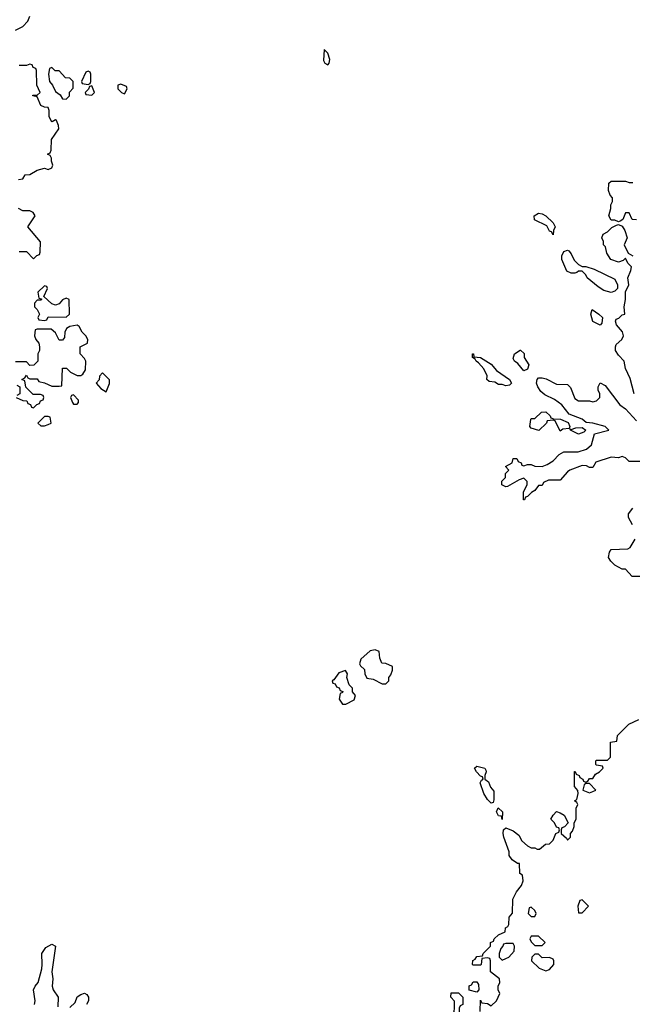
# Model space of a CAD drawing. Header units: inches. Extents: x 2601682 to 2755810, y 449311 to 584050.
# Tile 128 of 256: x 2669193 to 2672567, y 473810 to 479230. Entities that reach past the tile are written whole.
import ezdxf

# ---------------------------------------------------------------- set-up
doc = ezdxf.new("R2010")
doc.units = ezdxf.units.IN
doc.header["$MEASUREMENT"] = 0
doc.layers.add('C6467', color=7, linetype='Continuous')
doc.layers.add('C6477', color=7, linetype='Continuous')

msp = doc.modelspace()

# ---------------------------------------------------------------- linework, layer by layer
at = {"layer": 'C6467', "color": 2}
for points, elevation in [([(2669170, 479172), (2669210, 479192), (2669238, 479222), (2669248.7, 479250)], 14), ([(2669186, 478350), (2669210, 478354), (2669224, 478376), (2669250, 478378), (2669290, 478402), (2669330, 478412), (2669350, 478404.7), (2669370, 478414), (2669375.3, 478430), (2669368, 478452), (2669368, 478468), (2669362, 478482), (2669346, 478490), (2669362, 478498), (2669367.3, 478512.7), (2669368.9, 478571.1), (2669408, 478630), (2669407.3, 478647.3), (2669395.3, 478675.3), (2669390, 478678), (2669372, 478668), (2669368, 478670), (2669356.4, 478696.4), (2669355.3, 478730), (2669350, 478746), (2669330, 478748), (2669310, 478758), (2669290, 478806), (2669266, 478810), (2669266, 478814), (2669290, 478814), (2669306, 478830), (2669288, 478870), (2669286, 478950), (2669282, 478962), (2669267.3, 478967.3), (2669262, 478982), (2669250, 478986), (2669230, 478978), (2669190, 478978)], 14), ([(2669190, 477954), (2669230, 477954), (2669270, 477914), (2669287.3, 477932.7), (2669302, 477938), (2669306, 477950), (2669307.3, 478007.3), (2669238, 478090), (2669278, 478150), (2669268.4, 478168.4), (2669250, 478178), (2669210, 478178), (2669186, 478190)], 14), ([(2669174, 477150), (2669210, 477134), (2669232.7, 477132.7), (2669238, 477118), (2669252.7, 477112.7), (2669258, 477098), (2669270, 477094), (2669287.3, 477112.7), (2669302, 477118), (2669308, 477132), (2669322, 477138), (2669326, 477150), (2669322, 477162), (2669307.3, 477167.3), (2669267.3, 477167.3), (2669227.3, 477207.3), (2669222, 477242), (2669206, 477250), (2669222, 477258), (2669230, 477274), (2669238, 477258), (2669250, 477254), (2669290, 477254), (2669298, 477238), (2669330, 477232), (2669370, 477212), (2669410, 477212), (2669426, 477214), (2669428.4, 477311.6), (2669451.6, 477311.6), (2669474, 477290), (2669510, 477272), (2669530, 477272), (2669540.4, 477279.6), (2669556.4, 477303.6), (2669558, 477350), (2669550, 477366), (2669526, 477390), (2669526, 477430), (2669566, 477450), (2669568, 477470), (2669558, 477490), (2669538, 477510), (2669520.4, 477540.4), (2669510, 477548), (2669470, 477542), (2669452, 477530), (2669442, 477510), (2669439.6, 477480.4), (2669430, 477466), (2669410, 477466), (2669390, 477506), (2669367.3, 477527.3), (2669290, 477526), (2669278, 477522), (2669274, 477490), (2669282, 477470), (2669298, 477450), (2669302, 477430), (2669302, 477410), (2669294, 477390), (2669294, 477350), (2669271.6, 477328.4), (2669250, 477326), (2669230, 477346), (2669170, 477346)], 14), ([(2669178, 477218), (2669194, 477210), (2669194, 477170), (2669178, 477162)], 14), ([(2669275.3, 473810), (2669279, 473830), (2669268.7, 473890), (2669278, 473910), (2669295.3, 473930), (2669314.6, 474005.4), (2669318, 474030), (2669315.3, 474090), (2669336.4, 474123.6), (2669370, 474142), (2669391.3, 474131.3), (2669371, 473990), (2669376, 473950), (2669371.3, 473910), (2669378, 473890), (2669404.7, 473850), (2669403.6, 473796.4)], 10), ([(2669470, 473792), (2669499.3, 473820.7), (2669510, 473852), (2669530, 473864.7), (2669551, 473871), (2669563.6, 473863.6), (2669572, 473850), (2669572, 473830), (2669562, 473810)], 10)]:
    msp.add_lwpolyline(points, dxfattribs=dict(at, elevation=elevation))
at = {"layer": 'C6467', "color": 2, "elevation": 14}
for points in [[(2669370, 478966), (2669358, 478962), (2669352, 478930), (2669358, 478890), (2669374, 478870), (2669390, 478834), (2669416.9, 478816.9), (2669430, 478794), (2669450, 478792), (2669468, 478810), (2669468.4, 478831.6), (2669487.3, 478852.7), (2669488, 478890), (2669470, 478908), (2669446, 478910), (2669410, 478948), (2669388.4, 478948.4)], [(2669570, 478946), (2669558, 478942), (2669534, 478890), (2669538, 478878), (2669570, 478874), (2669582, 478878), (2669586, 478890), (2669586, 478930), (2669582, 478942)], [(2669590, 478866), (2669578, 478862), (2669572.7, 478847.3), (2669554, 478830), (2669558, 478818), (2669590, 478814), (2669606, 478830)], [(2669750, 478875.3), (2669734, 478870), (2669734, 478850), (2669754, 478830), (2669770, 478822), (2669786, 478850), (2669782, 478862)], [(2669330, 477766), (2669294, 477730), (2669298, 477698), (2669314, 477694), (2669314, 477690), (2669310, 477686), (2669290, 477686), (2669274, 477670), (2669274, 477650), (2669290, 477634), (2669302, 477610), (2669294, 477590), (2669298, 477578), (2669330, 477574), (2669342, 477578), (2669350, 477594), (2669450, 477592), (2669468, 477610), (2669466, 477690), (2669450, 477698), (2669430, 477688), (2669410, 477666), (2669390, 477658), (2669370, 477666), (2669326, 477706), (2669346, 477750), (2669342, 477762)], [(2669650, 477286), (2669632.7, 477267.3), (2669631.6, 477248.4), (2669614, 477230), (2669639.6, 477199.6), (2669670, 477182), (2669687.3, 477227.3), (2669687.3, 477247.3)], [(2669490, 477166), (2669478, 477162), (2669474, 477150), (2669483.6, 477123.6), (2669490, 477114), (2669510, 477114), (2669516.4, 477123.6), (2669516.4, 477136.4)], [(2669350, 477046), (2669330, 477046), (2669294, 477010), (2669310, 476994), (2669330, 476994), (2669350, 477002), (2669366, 477010), (2669362, 477042)]]:
    msp.add_lwpolyline(points, close=True, dxfattribs=at)
at = {"layer": 'C6477', "color": 2}
for points, elevation in [([(2670870, 479066), (2670865.4, 479005.4), (2670874, 478990), (2670890, 478982), (2670898, 478990), (2670902, 479010), (2670890, 479046)], 14), ([(2672130, 478046), (2672122, 478062), (2672110, 478066), (2672095.3, 478095.3), (2672028.9, 478128.9), (2672026, 478150), (2672050, 478164.7), (2672070, 478161), (2672090.6, 478150.6), (2672130, 478112), (2672142, 478090), (2672132, 478070)], 10), ([(2672450, 477729), (2672410, 477739), (2672379, 477759), (2672318, 477810), (2672310, 477826), (2672290, 477846), (2672270, 477846), (2672262, 477838), (2672250, 477835.3), (2672230, 477835.3), (2672205.2, 477845.2), (2672179, 477910), (2672179, 477930), (2672190, 477954), (2672210, 477962), (2672216.9, 477956.9), (2672230, 477942), (2672246.8, 477906.8), (2672270, 477882), (2672290, 477872), (2672310, 477871.3), (2672356.8, 477856.8), (2672470, 477802), (2672486, 477770), (2672484.7, 477750), (2672470, 477735.3)], 10), ([(2672390, 477548.7), (2672348.7, 477568.7), (2672338, 477610), (2672346, 477634), (2672382, 477610), (2672402, 477590), (2672399.6, 477560.4)], 10), ([(2671870, 477215.3), (2671850, 477222), (2671830, 477222), (2671810, 477235.3), (2671778, 477238), (2671766, 477250), (2671768, 477270), (2671748.9, 477308.9), (2671720.4, 477340.4), (2671706, 477350), (2671702, 477362), (2671686, 477370), (2671686, 477390), (2671692, 477390), (2671694, 477374), (2671730, 477371), (2671790, 477334), (2671818.5, 477298.5), (2671891, 477250), (2671902, 477230), (2671890, 477218)], 10), ([(2671970, 477298), (2671937.2, 477337.2), (2671918, 477350), (2671910, 477366), (2671918, 477390), (2671948.4, 477411.6), (2671951.6, 477411.6), (2671972, 477392), (2671972, 477370), (2671996, 477330), (2671990, 477306)], 10), ([(2672170, 476966), (2672142, 477022), (2672130, 477026), (2672098, 477022), (2672094, 477010), (2672051.6, 476968.4), (2672010, 476982), (2672002, 476990), (2672008, 477030), (2672010, 477034), (2672030, 477034), (2672066, 477070), (2672090, 477070.8), (2672114, 477050), (2672118, 477038), (2672132.7, 477032.7), (2672170.9, 477030.9), (2672213.4, 477013.4), (2672222, 476990), (2672219.6, 476980.4), (2672183.6, 476976.4)], 10), ([(2672270, 476948.7), (2672226, 476970), (2672222, 476978), (2672230, 476974), (2672256.4, 476983.6), (2672290, 476984.7), (2672311.3, 476970), (2672299.8, 476960.2)], 10), ([(2671150, 475762), (2671123.5, 475756.5), (2671071.3, 475710), (2671064.7, 475684.7), (2671070, 475674), (2671092.7, 475652.7), (2671094, 475630), (2671105.4, 475605.4), (2671139.6, 475599.6), (2671190, 475574), (2671210, 475574), (2671226, 475590), (2671226, 475610), (2671236.4, 475623.6), (2671246, 475650), (2671246, 475670), (2671210, 475686), (2671187.3, 475687.3), (2671176.4, 475716.4), (2671173.2, 475753.2)], 14), ([(2670987.3, 475647.3), (2670950, 475635.3), (2670923.6, 475596.4), (2670914, 475590), (2670918, 475578), (2670930, 475574), (2670938, 475558), (2670952, 475552), (2670958, 475538), (2670972.7, 475532.7), (2670970, 475526), (2670958, 475522), (2670952, 475490), (2670970, 475462), (2670990, 475462), (2671034.6, 475485.4), (2671042, 475510), (2671026, 475530), (2671026, 475550), (2671008, 475568), (2670995.3, 475610), (2670998, 475630)], 14), ([(2671790, 474918), (2671770, 474938), (2671748.7, 474970), (2671729.2, 475030), (2671736.4, 475043.6), (2671746, 475050), (2671742, 475062), (2671730, 475066), (2671708, 475090), (2671698, 475110), (2671710, 475122), (2671754, 475110), (2671759.6, 475099.6), (2671762, 475090), (2671754, 475070), (2671754, 475050), (2671775.3, 475035.3), (2671786.4, 475006.4), (2671803.6, 474983.6), (2671803.6, 474936.4), (2671799.6, 474920.4)], 10), ([(2672330, 475026), (2672310, 475026), (2672302, 475018), (2672294, 474990), (2672330, 474974), (2672350, 474982), (2672366, 474990)], 10), ([(2671850, 474828), (2671846, 474846), (2671830, 474848), (2671818, 474870), (2671827.3, 474892.7), (2671852, 474870)], 10), ([(2672290, 474386), (2672278, 474382), (2672266, 474350), (2672270, 474314), (2672290, 474314), (2672326, 474350)], 10), ([(2672010, 474346), (2671998, 474342), (2671994, 474310), (2672010, 474294), (2672030, 474294), (2672038, 474310), (2672030, 474326)], 10), ([(2672050, 474186), (2672010, 474186), (2672002, 474170), (2672010, 474154), (2672030, 474134), (2672070, 474134), (2672086, 474150)], 10), ([(2671910, 474146), (2671870, 474146), (2671858, 474142), (2671854, 474130), (2671842, 474118), (2671834, 474090), (2671834, 474070), (2671850, 474054), (2671870, 474062), (2671886, 474070), (2671916.4, 474103.6), (2671918, 474130)], 10), ([(2672050, 474086), (2672030, 474086), (2672014, 474070), (2672012, 474050), (2672054, 474010), (2672090, 473994), (2672110, 474002), (2672135.3, 474030), (2672135.3, 474050), (2672130, 474058), (2672110, 474068), (2672070, 474066)], 10), ([(2671710, 473878), (2671668.4, 473888.4), (2671668.4, 473911.6), (2671682, 473918), (2671690, 473934), (2671710, 473934), (2671719.6, 473919.6), (2671722, 473890)], 10), ([(2671590, 473726), (2671566, 473750), (2671586, 473770), (2671588, 473790), (2671587.3, 473827.3), (2671568, 473850), (2671570, 473874), (2671610, 473874), (2671634, 473850), (2671634, 473810), (2671618, 473802), (2671614, 473790), (2671614, 473750)], 10)]:
    msp.add_lwpolyline(points, close=True, dxfattribs=dict(at, elevation=elevation))
at = {"layer": 'C6477', "color": 2, "elevation": 10}
for points in [[(2672590, 478128.7), (2672566, 478130), (2672550, 478166), (2672530, 478166), (2672514, 478130), (2672499.6, 478120.4), (2672490, 478118), (2672470, 478126), (2672450, 478126), (2672438, 478150), (2672448, 478190), (2672448.4, 478211.6), (2672458, 478230), (2672458, 478250), (2672444, 478264), (2672435.3, 478290), (2672438, 478330), (2672450, 478342), (2672530, 478342), (2672550, 478334), (2672570, 478334)], [(2672577.6, 477170), (2672554.8, 477254.8), (2672529.2, 477310), (2672522, 477350), (2672490, 477384), (2672473.2, 477410), (2672473.2, 477430), (2672478.6, 477441.4), (2672509, 477470), (2672519, 477490), (2672512.7, 477512.7), (2672479, 477550), (2672474, 477570), (2672478, 477582), (2672492.5, 477587.5), (2672510, 477604.7), (2672526, 477610), (2672521.2, 477650), (2672529.2, 477690), (2672528.7, 477731.3), (2672548, 477770), (2672542, 477810), (2672559, 477850), (2672562, 477870), (2672542, 477890), (2672530, 477918), (2672516, 477904), (2672490, 477895.3), (2672449.3, 477909.3), (2672425.6, 477945.6), (2672419, 477979), (2672408.7, 477990), (2672408, 478010), (2672398, 478030), (2672406, 478050), (2672430, 478062), (2672454.6, 478085.4), (2672480.4, 478099.6), (2672490, 478102), (2672510, 478094), (2672524.7, 478070), (2672538, 478030), (2672522, 477990), (2672544.7, 477944.7), (2672570, 477931)], [(2672610, 476798), (2672550, 476798), (2672530, 476818), (2672510, 476826), (2672490, 476818), (2672450, 476822), (2672366.4, 476793.6), (2672350, 476766), (2672330, 476766), (2672313.6, 476773.6), (2672290, 476775.3), (2672222, 476750), (2672210, 476742), (2672170, 476695.3), (2672104.7, 476695.3), (2672078, 476682), (2672070, 476666), (2672050, 476666), (2672030, 476638), (2672011.6, 476628.4), (2671990, 476606), (2671978, 476602), (2671972.7, 476587.3), (2671967.3, 476587.3), (2671968.4, 476631.6), (2671988, 476670), (2671987.3, 476687.3), (2671970, 476706), (2671943.6, 476696.4), (2671879.6, 476660.4), (2671870, 476658), (2671848, 476670), (2671848, 476690), (2671868, 476710), (2671868.4, 476731.6), (2671886, 476750), (2671868, 476770), (2671906, 476790), (2671910, 476814), (2671930, 476814), (2671938, 476798), (2671954, 476790), (2671958, 476778), (2671970, 476774), (2671990, 476782), (2672010, 476782), (2672030, 476772), (2672070, 476771.3), (2672098, 476782), (2672130, 476802), (2672163.1, 476836.9), (2672188.9, 476851.1), (2672268.4, 476851.6), (2672313.6, 476866.4), (2672342, 476890), (2672358, 476950), (2672438, 476970), (2672418, 476990), (2672350, 477009.2), (2672312.3, 477012.3), (2672290, 477032), (2672219.3, 477059.3), (2672179, 477110), (2672138.6, 477138.6), (2672085.5, 477165.5), (2672063.1, 477183.1), (2672046, 477210), (2672039.5, 477230), (2672042, 477250), (2672050, 477258), (2672070, 477258.8), (2672093, 477253), (2672150, 477224.7), (2672210, 477222), (2672225.4, 477205.4), (2672250, 477144.7), (2672270, 477131.3), (2672330, 477131.3), (2672350, 477126), (2672370, 477132), (2672388, 477150), (2672388, 477170), (2672378, 477190), (2672378, 477210), (2672390, 477232), (2672416.9, 477216.9), (2672498.8, 477110), (2672530, 477087.3), (2672590, 477022.8)], [(2672568, 476450), (2672546, 476490), (2672546, 476510), (2672570, 476542)], [(2672614, 476166), (2672566, 476166), (2672530, 476206), (2672510, 476206), (2672470, 476228), (2672448.9, 476248.9), (2672435.3, 476270), (2672440.4, 476299.6), (2672450, 476314), (2672542, 476318), (2672555.3, 476324.7), (2672582, 476370)], [(2671728, 473770), (2671730, 473834), (2671738, 473818), (2671770, 473814), (2671790, 473802), (2671818, 473830), (2671838, 473870), (2671828, 473890), (2671828, 473910), (2671838, 473930), (2671835.3, 473950), (2671786, 473990), (2671786, 474050), (2671782, 474062), (2671770, 474066), (2671738, 474062), (2671734, 474030), (2671730, 474026), (2671690, 474026), (2671686, 474030), (2671688, 474052), (2671702, 474058), (2671710, 474074), (2671742, 474078), (2671746, 474090), (2671786, 474130), (2671786, 474150), (2671802, 474158), (2671806, 474170), (2671830, 474192), (2671866, 474210), (2671868.4, 474231.6), (2671882, 474238), (2671886, 474250), (2671888, 474290), (2671907.3, 474312.7), (2671908, 474390), (2671928.7, 474430), (2671956.4, 474463.6), (2671966, 474490), (2671962, 474522), (2671948, 474530), (2671946, 474586), (2671934, 474586), (2671905.2, 474605.2), (2671889.3, 474629.3), (2671888.7, 474650), (2671859, 474730), (2671855.3, 474750), (2671858, 474770), (2671870, 474782), (2671910, 474764.7), (2671942, 474742), (2671958, 474710), (2671990, 474682), (2672010, 474672), (2672030, 474672), (2672043.6, 474663.6), (2672056.4, 474663.6), (2672088.4, 474691.6), (2672110, 474694), (2672130, 474714), (2672146, 474750), (2672162, 474758), (2672166, 474770), (2672162, 474782), (2672150, 474786), (2672138, 474810), (2672118, 474830), (2672130, 474852), (2672150, 474871), (2672170, 474864.7), (2672191, 474851), (2672214, 474810), (2672192.7, 474787.3), (2672178, 474782), (2672174, 474770), (2672174, 474750), (2672204.7, 474724.7), (2672210, 474714), (2672226, 474730), (2672226, 474750), (2672236.4, 474763.6), (2672246, 474790), (2672246, 474810), (2672258, 474830), (2672258, 474890), (2672266, 474910), (2672262, 474922), (2672248, 474930), (2672262, 474938), (2672268, 474970), (2672267.3, 474987.3), (2672248, 475010), (2672248, 475092), (2672252.7, 475092.7), (2672258, 475078), (2672274, 475070), (2672278, 475058), (2672294, 475050), (2672298, 475038), (2672310, 475034), (2672322, 475038), (2672330, 475054), (2672350, 475054), (2672363.1, 475076.9), (2672386, 475090), (2672406, 475110), (2672402, 475122), (2672370, 475126), (2672366, 475130), (2672366, 475150), (2672370, 475154), (2672430, 475154), (2672446, 475170), (2672447.3, 475252.7), (2672482, 475258), (2672486, 475290), (2672527.3, 475332.7), (2672547.3, 475352.7), (2672602, 475378)]]:
    msp.add_lwpolyline(points, dxfattribs=at)

doc.saveas('drawing.dxf')
